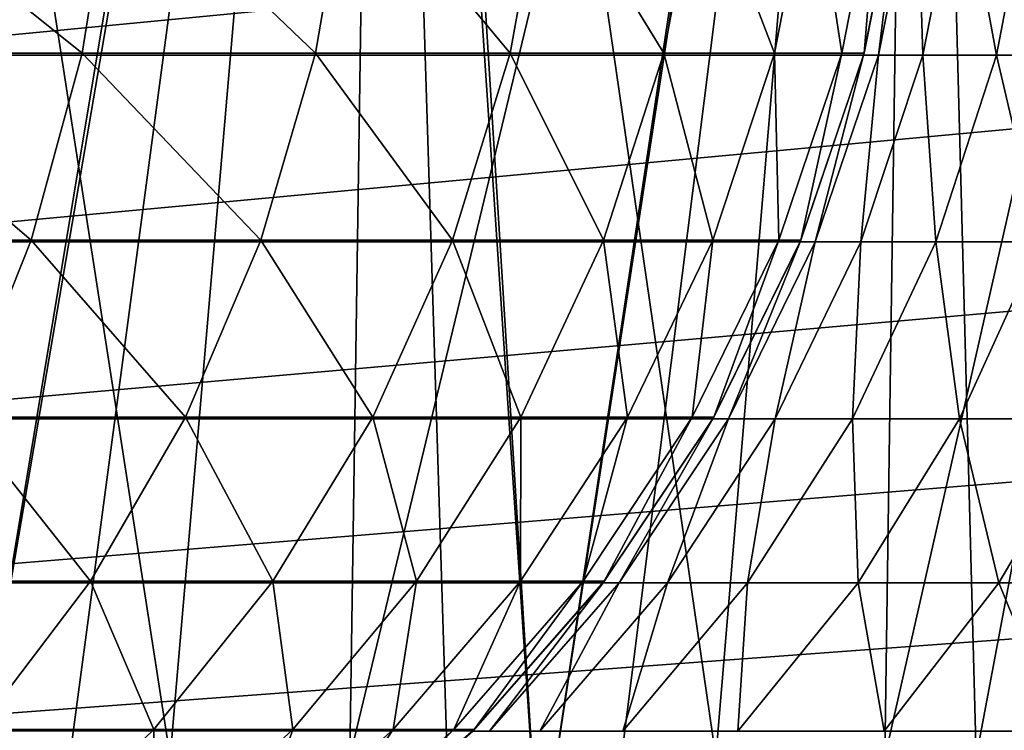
# Model space of a CAD drawing. Header units: metres. Extents: x -30 to 30, y -76 to 64.
# Tile 157 of 256: x 2.156 to 2.809, y -75.507 to -75.035. Entities that reach past the tile are written whole.
import ezdxf

# ---------------------------------------------------------------- set-up
doc = ezdxf.new("R2010")
doc.units = ezdxf.units.M
doc.layers.add('solid_508511', color=7, linetype='CONTINUOUS')

msp = doc.modelspace()

# ---------------------------------------------------------------- linework, layer by layer
at = {"layer": 'solid_508511'}
for points in [[(1.998879, -75.524872, -4.089181), (2.024896, -73.957924, -4.296778), (2.398202, -73.957924, -4.100138)], [(2.189347, -75.524872, -3.990448), (1.998879, -75.524872, -4.089181), (2.398202, -73.957924, -4.100138)], [(2.012865, -73.957924, 4.302426), (2.390549, -73.957924, 4.104604), (2.117259, -75.599998, 4.252025)], [(2.255783, -75.524872, 3.953273), (2.390549, -73.957924, 4.104604), (2.012865, -73.957924, 4.302426)], [(2.066993, -75.524872, 4.055177), (2.255783, -75.524872, 3.953273), (2.012865, -73.957924, 4.302426)], [(2.398202, -73.957924, -4.100138), (2.024896, -73.957924, -4.296778), (2.117259, -75.599998, -4.252025)], [(2.390549, -73.957924, 4.104604), (2.500554, -75.599998, 4.03853), (2.117259, -75.599998, 4.252025)], [(2.398202, -73.957924, -4.100138), (2.117259, -75.599998, -4.252025), (2.500554, -75.599998, -4.03853)], [(2.374951, -75.524872, -3.88285), (2.189347, -75.524872, -3.990448), (2.398202, -73.957924, -4.100138)], [(2.255783, -75.524872, 3.953273), (2.439562, -75.524872, 3.842585), (2.390549, -73.957924, 4.104604)], [(2.374951, -75.524872, -3.88285), (2.398202, -73.957924, -4.100138), (2.752585, -73.957924, -3.871146)], [(2.555279, -75.524872, -3.766626), (2.374951, -75.524872, -3.88285), (2.752585, -73.957924, -3.871146)], [(2.390549, -73.957924, 4.104604), (2.748973, -73.957924, 3.873712), (2.500554, -75.599998, 4.03853)], [(2.617921, -75.524872, 3.72336), (2.748973, -73.957924, 3.873712), (2.390549, -73.957924, 4.104604)], [(2.439562, -75.524872, 3.842585), (2.617921, -75.524872, 3.72336), (2.390549, -73.957924, 4.104604)], [(2.752585, -73.957924, -3.871146), (2.398202, -73.957924, -4.100138), (2.500554, -75.599998, -4.03853)], [(2.748973, -73.957924, 3.873712), (2.862515, -75.599998, 3.790581), (2.500554, -75.599998, 4.03853)], [(2.752585, -73.957924, -3.871146), (2.500554, -75.599998, -4.03853), (2.862515, -75.599998, -3.790581)], [(2.72993, -75.524872, -3.642033), (2.555279, -75.524872, -3.766626), (2.752585, -73.957924, -3.871146)], [(2.617921, -75.524872, 3.72336), (2.790463, -75.524872, 3.595864), (2.748973, -73.957924, 3.873712)], [(2.72993, -75.524872, -3.642033), (2.752585, -73.957924, -3.871146), (3.08525, -73.957924, -3.611611)], [(2.898516, -75.524872, -3.509348), (2.72993, -75.524872, -3.642033), (3.08525, -73.957924, -3.611611)], [(2.748973, -73.957924, 3.873712), (3.08525, -73.957924, 3.611611), (2.862515, -75.599998, 3.790581)], [(2.790463, -75.524872, 3.595864), (3.08525, -73.957924, 3.611611), (2.748973, -73.957924, 3.873712)], [(3.08525, -73.957924, -3.611611), (2.752585, -73.957924, -3.871146), (2.862515, -75.599998, -3.790581)], [(2.790463, -75.524872, 3.595864), (2.956807, -75.524872, 3.460378), (3.08525, -73.957924, 3.611611)], [(2.018552, -75.057678, 27.567513), (2.197476, -75.057678, 27.34656), (2.037417, -74.92923, 27.584499)], [(2.197476, -75.057678, 27.34656), (2.218013, -74.92923, 27.361481), (2.037417, -74.92923, 27.584499)], [(2.197476, -75.057678, 27.34656), (2.352324, -75.057678, 27.108114), (2.218013, -74.92923, 27.361481)], [(2.352324, -75.057678, 27.108114), (2.374308, -74.92923, 27.120808), (2.218013, -74.92923, 27.361481)], [(2.352324, -75.057678, 27.108114), (2.4814, -75.057678, 26.85479), (2.374308, -74.92923, 27.120808)], [(2.4814, -75.057678, 26.85479), (2.50459, -74.92923, 26.865116), (2.374308, -74.92923, 27.120808)], [(2.4814, -75.057678, 26.85479), (2.583288, -75.057678, 26.589361), (2.50459, -74.92923, 26.865116)], [(2.583288, -75.057678, 26.589361), (2.607431, -74.92923, 26.597206), (2.50459, -74.92923, 26.865116)], [(2.583288, -75.057678, 26.589361), (2.656874, -75.057678, 26.314735), (2.607431, -74.92923, 26.597206)], [(2.656874, -75.057678, 26.314735), (2.681704, -74.92923, 26.320013), (2.607431, -74.92923, 26.597206)], [(2.656874, -75.057678, 26.314735), (2.70135, -75.057678, 26.033924), (2.681704, -74.92923, 26.320013)], [(2.70135, -75.057678, 26.033924), (2.726596, -74.92923, 26.036577), (2.681704, -74.92923, 26.320013)], [(2.70135, -75.057678, 26.033924), (2.71623, -75.057678, 25.75), (2.726596, -74.92923, 26.036577)], [(2.71623, -75.057678, 25.75), (2.741615, -74.92923, 25.75), (2.726596, -74.92923, 26.036577)], [(2.741445, -74.930527, 24.544601), (2.741615, -74.92923, 25.75), (2.71623, -75.057678, 25.75)], [(2.010076, -75.058945, -22.877758), (2.012313, -74.930527, -22.903212), (3.346224, -74.930527, -22.746634)], [(3.342505, -75.058945, -22.721352), (2.010076, -75.058945, -22.877758), (3.346224, -74.930527, -22.746634)], [(2.715892, -75.058945, 24.544601), (2.741445, -74.930527, 24.544601), (2.71623, -75.057678, 25.75)], [(2.715892, -75.058945, 24.544601), (2.725761, -75.058945, 24.344475), (2.741445, -74.930527, 24.544601)], [(2.725761, -75.058945, 24.344475), (2.75119, -74.930527, 24.346989), (2.741445, -74.930527, 24.544601)], [(2.725761, -75.058945, 24.344475), (2.755271, -75.058945, 24.14629), (2.75119, -74.930527, 24.346989)], [(2.755271, -75.058945, 24.14629), (2.78033, -74.930527, 24.151293), (2.75119, -74.930527, 24.346989)], [(2.755271, -75.058945, 24.14629), (2.804137, -75.058945, 23.951969), (2.78033, -74.930527, 24.151293)], [(2.804137, -75.058945, 23.951969), (2.828582, -74.930527, 23.959414), (2.78033, -74.930527, 24.151293)], [(2.804137, -75.058945, 23.951969), (2.871885, -75.058945, 23.763399), (2.828582, -74.930527, 23.959414)], [(1.987377, -75.181717, 27.539442), (2.163538, -75.181717, 27.321901), (2.018552, -75.057678, 27.567513)], [(2.00639, -75.182922, -22.835806), (2.010076, -75.058945, -22.877758), (3.342505, -75.058945, -22.721352)], [(3.336376, -75.182922, -22.679688), (2.00639, -75.182922, -22.835806), (3.342505, -75.058945, -22.721352)], [(2.163538, -75.181717, 27.321901), (2.197476, -75.057678, 27.34656), (2.018552, -75.057678, 27.567513)], [(2.163538, -75.181717, 27.321901), (2.315994, -75.181717, 27.087139), (2.197476, -75.057678, 27.34656)], [(2.315994, -75.181717, 27.087139), (2.352324, -75.057678, 27.108114), (2.197476, -75.057678, 27.34656)], [(2.315994, -75.181717, 27.087139), (2.443076, -75.181717, 26.837729), (2.352324, -75.057678, 27.108114)], [(2.443076, -75.181717, 26.837729), (2.4814, -75.057678, 26.85479), (2.352324, -75.057678, 27.108114)], [(2.443076, -75.181717, 26.837729), (2.543391, -75.181717, 26.576399), (2.4814, -75.057678, 26.85479)], [(2.543391, -75.181717, 26.576399), (2.583288, -75.057678, 26.589361), (2.4814, -75.057678, 26.85479)], [(2.543391, -75.181717, 26.576399), (2.61584, -75.181717, 26.306013), (2.583288, -75.057678, 26.589361)], [(2.61584, -75.181717, 26.306013), (2.656874, -75.057678, 26.314735), (2.583288, -75.057678, 26.589361)], [(2.61584, -75.181717, 26.306013), (2.65963, -75.181717, 26.029539), (2.656874, -75.057678, 26.314735)], [(2.65963, -75.181717, 26.029539), (2.70135, -75.057678, 26.033924), (2.656874, -75.057678, 26.314735)], [(2.65963, -75.181717, 26.029539), (2.67428, -75.181717, 25.75), (2.70135, -75.057678, 26.033924)], [(2.673779, -75.182922, 24.544601), (2.715892, -75.058945, 24.544601), (2.67428, -75.181717, 25.75)], [(2.673779, -75.182922, 24.544601), (2.683852, -75.182922, 24.340332), (2.715892, -75.058945, 24.544601)], [(2.67428, -75.181717, 25.75), (2.71623, -75.057678, 25.75), (2.70135, -75.057678, 26.033924)], [(2.715892, -75.058945, 24.544601), (2.71623, -75.057678, 25.75), (2.67428, -75.181717, 25.75)], [(2.683852, -75.182922, 24.340332), (2.725761, -75.058945, 24.344475), (2.715892, -75.058945, 24.544601)], [(2.683852, -75.182922, 24.340332), (2.713974, -75.182922, 24.138042), (2.725761, -75.058945, 24.344475)], [(2.713974, -75.182922, 24.138042), (2.755271, -75.058945, 24.14629), (2.725761, -75.058945, 24.344475)], [(2.713974, -75.182922, 24.138042), (2.763852, -75.182922, 23.939699), (2.755271, -75.058945, 24.14629)], [(2.763852, -75.182922, 23.939699), (2.804137, -75.058945, 23.951969), (2.755271, -75.058945, 24.14629)], [(2.763852, -75.182922, 23.939699), (2.833002, -75.182922, 23.747225), (2.804137, -75.058945, 23.951969)], [(2.833002, -75.182922, 23.747225), (2.871885, -75.058945, 23.763399), (2.804137, -75.058945, 23.951969)], [(2.116779, -75.29921, 27.28793), (2.163538, -75.181717, 27.321901), (1.987377, -75.181717, 27.539442)], [(2.001318, -75.300339, -22.778078), (2.00639, -75.182922, -22.835806), (3.336376, -75.182922, -22.679688)], [(3.327941, -75.300339, -22.622355), (2.001318, -75.300339, -22.778078), (3.336376, -75.182922, -22.679688)], [(2.116779, -75.29921, 27.28793), (2.265941, -75.29921, 27.058241), (2.163538, -75.181717, 27.321901)], [(2.265941, -75.29921, 27.058241), (2.315994, -75.181717, 27.087139), (2.163538, -75.181717, 27.321901)], [(2.265941, -75.29921, 27.058241), (2.390276, -75.29921, 26.81422), (2.315994, -75.181717, 27.087139)], [(2.390276, -75.29921, 26.81422), (2.443076, -75.181717, 26.837729), (2.315994, -75.181717, 27.087139)], [(2.390276, -75.29921, 26.81422), (2.488423, -75.29921, 26.558538), (2.443076, -75.181717, 26.837729)], [(2.488423, -75.29921, 26.558538), (2.543391, -75.181717, 26.576399), (2.443076, -75.181717, 26.837729)], [(2.488423, -75.29921, 26.558538), (2.559307, -75.29921, 26.293997), (2.543391, -75.181717, 26.576399)], [(2.559307, -75.29921, 26.293997), (2.61584, -75.181717, 26.306013), (2.543391, -75.181717, 26.576399)], [(2.559307, -75.29921, 26.293997), (2.60215, -75.29921, 26.023497), (2.61584, -75.181717, 26.306013)], [(2.60215, -75.29921, 26.023497), (2.65963, -75.181717, 26.029539), (2.61584, -75.181717, 26.306013)], [(2.60215, -75.29921, 26.023497), (2.616483, -75.29921, 25.75), (2.65963, -75.181717, 26.029539)], [(2.615829, -75.300339, 24.544601), (2.673779, -75.182922, 24.544601), (2.616483, -75.29921, 25.75)], [(2.615829, -75.300339, 24.544601), (2.626183, -75.300339, 24.334629), (2.673779, -75.182922, 24.544601)], [(2.616483, -75.29921, 25.75), (2.67428, -75.181717, 25.75), (2.65963, -75.181717, 26.029539)], [(2.673779, -75.182922, 24.544601), (2.67428, -75.181717, 25.75), (2.616483, -75.29921, 25.75)], [(2.626183, -75.300339, 24.334629), (2.683852, -75.182922, 24.340332), (2.673779, -75.182922, 24.544601)], [(2.626183, -75.300339, 24.334629), (2.657146, -75.300339, 24.126696), (2.683852, -75.182922, 24.340332)], [(2.657146, -75.300339, 24.126696), (2.713974, -75.182922, 24.138042), (2.683852, -75.182922, 24.340332)], [(2.657146, -75.300339, 24.126696), (2.708416, -75.300339, 23.922815), (2.713974, -75.182922, 24.138042)], [(2.708416, -75.300339, 23.922815), (2.763852, -75.182922, 23.939699), (2.713974, -75.182922, 24.138042)], [(2.708416, -75.300339, 23.922815), (2.779496, -75.300339, 23.72497), (2.763852, -75.182922, 23.939699)], [(2.779496, -75.300339, 23.72497), (2.833002, -75.182922, 23.747225), (2.763852, -75.182922, 23.939699)], [(2.779496, -75.300339, 23.72497), (2.869696, -75.300339, 23.535076), (2.833002, -75.182922, 23.747225)], [(1.994947, -75.40918, -22.705563), (2.001318, -75.300339, -22.778078), (3.327941, -75.300339, -22.622355)], [(3.317347, -75.40918, -22.550335), (1.994947, -75.40918, -22.705563), (3.327941, -75.300339, -22.622355)], [(2.058003, -75.408134, 27.245226), (2.203022, -75.408134, 27.021915), (2.116779, -75.29921, 27.28793)], [(2.203022, -75.408134, 27.021915), (2.265941, -75.29921, 27.058241), (2.116779, -75.29921, 27.28793)], [(2.203022, -75.408134, 27.021915), (2.323905, -75.408134, 26.78467), (2.265941, -75.29921, 27.058241)], [(2.323905, -75.408134, 26.78467), (2.390276, -75.29921, 26.81422), (2.265941, -75.29921, 27.058241)], [(2.323905, -75.408134, 26.78467), (2.419327, -75.408134, 26.536087), (2.390276, -75.29921, 26.81422)], [(2.419327, -75.408134, 26.536087), (2.488423, -75.29921, 26.558538), (2.390276, -75.29921, 26.81422)], [(2.419327, -75.408134, 26.536087), (2.488242, -75.408134, 26.278893), (2.488423, -75.29921, 26.558538)], [(2.488242, -75.408134, 26.278893), (2.559307, -75.29921, 26.293997), (2.488423, -75.29921, 26.558538)], [(2.488242, -75.408134, 26.278893), (2.529896, -75.408134, 26.015903), (2.559307, -75.29921, 26.293997)], [(2.529896, -75.408134, 26.015903), (2.60215, -75.29921, 26.023497), (2.559307, -75.29921, 26.293997)], [(2.529896, -75.408134, 26.015903), (2.543831, -75.408134, 25.75), (2.60215, -75.29921, 26.023497)], [(2.543035, -75.40918, 24.544601), (2.615829, -75.300339, 24.544601), (2.543831, -75.408134, 25.75)], [(2.543035, -75.40918, 24.544601), (2.553742, -75.40918, 24.327469), (2.615829, -75.300339, 24.544601)], [(2.543831, -75.408134, 25.75), (2.616483, -75.29921, 25.75), (2.60215, -75.29921, 26.023497)], [(2.615829, -75.300339, 24.544601), (2.616483, -75.29921, 25.75), (2.543831, -75.408134, 25.75)], [(2.553742, -75.40918, 24.327469), (2.626183, -75.300339, 24.334629), (2.615829, -75.300339, 24.544601)], [(2.553742, -75.40918, 24.327469), (2.58576, -75.40918, 24.11244), (2.626183, -75.300339, 24.334629)], [(2.58576, -75.40918, 24.11244), (2.657146, -75.300339, 24.126696), (2.626183, -75.300339, 24.334629)], [(2.58576, -75.40918, 24.11244), (2.638779, -75.40918, 23.901608), (2.657146, -75.300339, 24.126696)], [(2.638779, -75.40918, 23.901608), (2.708416, -75.300339, 23.922815), (2.657146, -75.300339, 24.126696)], [(2.638779, -75.40918, 23.901608), (2.712284, -75.40918, 23.697012), (2.708416, -75.300339, 23.922815)], [(2.712284, -75.40918, 23.697012), (2.779496, -75.300339, 23.72497), (2.708416, -75.300339, 23.922815)], [(2.712284, -75.40918, 23.697012), (2.805561, -75.40918, 23.500641), (2.779496, -75.300339, 23.72497)], [(2.805561, -75.40918, 23.500641), (2.869696, -75.300339, 23.535076), (2.779496, -75.300339, 23.72497)], [(2.805561, -75.40918, 23.500641), (2.917706, -75.40918, 23.314402), (2.869696, -75.300339, 23.535076)], [(1.987386, -75.507568, -22.619505), (1.994947, -75.40918, -22.705563), (3.317347, -75.40918, -22.550335)], [(3.304773, -75.507568, -22.464865), (1.987386, -75.507568, -22.619505), (3.317347, -75.40918, -22.550335)], [(2.128318, -75.506645, 26.978785), (2.203022, -75.408134, 27.021915), (2.058003, -75.408134, 27.245226)], [(2.128318, -75.506645, 26.978785), (2.245101, -75.506645, 26.749584), (2.203022, -75.408134, 27.021915)], [(2.245101, -75.506645, 26.749584), (2.323905, -75.408134, 26.78467), (2.203022, -75.408134, 27.021915)], [(2.245101, -75.506645, 26.749584), (2.337287, -75.506645, 26.50943), (2.323905, -75.408134, 26.78467)], [(2.337287, -75.506645, 26.50943), (2.419327, -75.408134, 26.536087), (2.323905, -75.408134, 26.78467)], [(2.337287, -75.506645, 26.50943), (2.403866, -75.506645, 26.260958), (2.419327, -75.408134, 26.536087)], [(2.403866, -75.506645, 26.260958), (2.488242, -75.408134, 26.278893), (2.419327, -75.408134, 26.536087)], [(2.403866, -75.506645, 26.260958), (2.444107, -75.506645, 26.006886), (2.488242, -75.408134, 26.278893)], [(2.444107, -75.506645, 26.006886), (2.529896, -75.408134, 26.015903), (2.488242, -75.408134, 26.278893)], [(2.444107, -75.506645, 26.006886), (2.457569, -75.506645, 25.75), (2.529896, -75.408134, 26.015903)], [(2.456644, -75.507568, 24.544601), (2.543035, -75.40918, 24.544601), (2.457569, -75.506645, 25.75)], [(2.456644, -75.507568, 24.544601), (2.46777, -75.507568, 24.318968), (2.543035, -75.40918, 24.544601)], [(2.457569, -75.506645, 25.75), (2.543831, -75.408134, 25.75), (2.529896, -75.408134, 26.015903)], [(2.543035, -75.40918, 24.544601), (2.543831, -75.408134, 25.75), (2.457569, -75.506645, 25.75)], [(2.46777, -75.507568, 24.318968), (2.553742, -75.40918, 24.327469), (2.543035, -75.40918, 24.544601)], [(2.46777, -75.507568, 24.318968), (2.501042, -75.507568, 24.095524), (2.553742, -75.40918, 24.327469)], [(2.501042, -75.507568, 24.095524), (2.58576, -75.40918, 24.11244), (2.553742, -75.40918, 24.327469)], [(2.501042, -75.507568, 24.095524), (2.556136, -75.507568, 23.876436), (2.58576, -75.40918, 24.11244)], [(2.556136, -75.507568, 23.876436), (2.638779, -75.40918, 23.901608), (2.58576, -75.40918, 24.11244)], [(2.556136, -75.507568, 23.876436), (2.632518, -75.507568, 23.663834), (2.638779, -75.40918, 23.901608)], [(2.632518, -75.507568, 23.663834), (2.712284, -75.40918, 23.697012), (2.638779, -75.40918, 23.901608)], [(2.632518, -75.507568, 23.663834), (2.729447, -75.507568, 23.459776), (2.712284, -75.40918, 23.697012)], [(2.729447, -75.507568, 23.459776), (2.805561, -75.40918, 23.500641), (2.712284, -75.40918, 23.697012)], [(2.729447, -75.507568, 23.459776), (2.845981, -75.507568, 23.266245), (2.805561, -75.40918, 23.500641)], [(2.845981, -75.507568, 23.266245), (2.917706, -75.40918, 23.314402), (2.805561, -75.40918, 23.500641)], [(2.155215, -75.593033, 26.709564), (2.245101, -75.506645, 26.749584), (2.128318, -75.506645, 26.978785)], [(2.155215, -75.593033, 26.709564), (2.243711, -75.593033, 26.479025), (2.245101, -75.506645, 26.749584)], [(2.243711, -75.593033, 26.479025), (2.337287, -75.506645, 26.50943), (2.245101, -75.506645, 26.749584)], [(2.243711, -75.593033, 26.479025), (2.307623, -75.593033, 26.240499), (2.337287, -75.506645, 26.50943)], [(2.307623, -75.593033, 26.240499), (2.403866, -75.506645, 26.260958), (2.337287, -75.506645, 26.50943)], [(2.307623, -75.593033, 26.240499), (2.346253, -75.593033, 25.996601), (2.403866, -75.506645, 26.260958)], [(2.346253, -75.593033, 25.996601), (2.444107, -75.506645, 26.006886), (2.403866, -75.506645, 26.260958)], [(2.346253, -75.593033, 25.996601), (2.359177, -75.593033, 25.75), (2.444107, -75.506645, 26.006886)], [(2.359177, -75.593033, 25.75), (2.457569, -75.506645, 25.75), (2.444107, -75.506645, 26.006886)], [(2.456644, -75.507568, 24.544601), (2.457569, -75.506645, 25.75), (2.359177, -75.593033, 25.75)]]:
    msp.add_3dface(points, dxfattribs=at)

doc.saveas('drawing.dxf')
